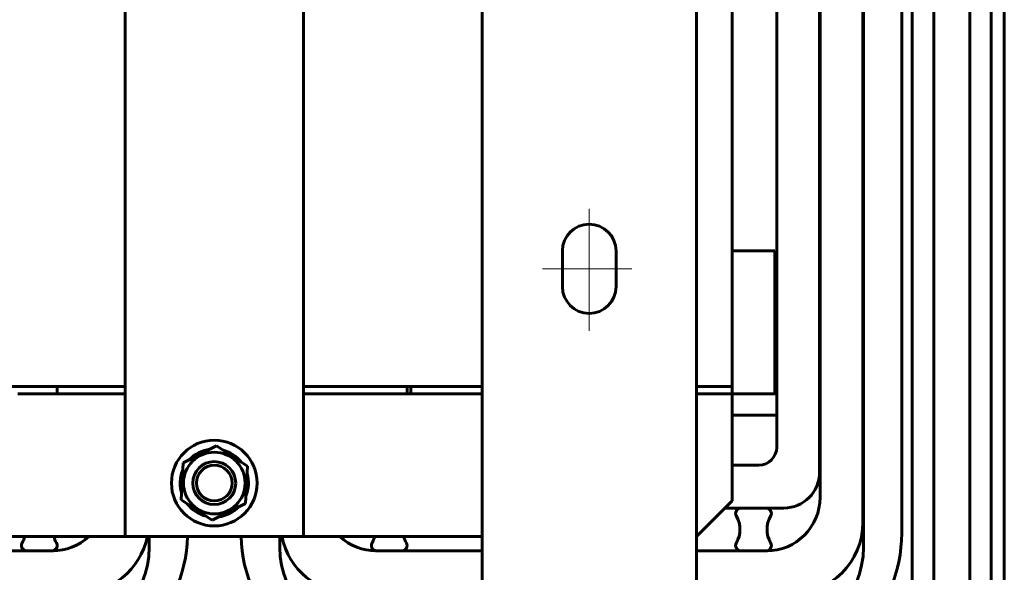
# Model space of a CAD drawing. Header units: millimetres. Extents: x 0 to 297, y 0 to 420.
# Tile 89 of 93: x 165 to 220, y 309 to 340. Entities that reach past the tile are written whole.
import ezdxf

# ---------------------------------------------------------------- set-up
doc = ezdxf.new("R2010")
doc.units = ezdxf.units.MM
doc.linetypes.add('K5LT_AXLED', pattern=[19.5, 15, -1.5, 1.5, -1.5])
doc.linetypes.add('K5LT_BASIC', pattern=[0])
doc.layers.add('Системный слой', color=7, linetype='Continuous')

# ---------------------------------------------------------------- blocks, each defined once
blk = doc.blocks.new('U122')
at = {"layer": 'Системный слой', "color": 150, "linetype": 'K5LT_BASIC', "lineweight": 60, "true_color": 0x0080ff}
for p, q in [((170.475, 311.157), (140.475, 311.157)), ((190.475, 311.157), (180.475, 311.157))]:
    blk.add_line(p, q, dxfattribs=at)
blk = doc.blocks.new('U123')
at = {"layer": 'Системный слой', "color": 150, "linetype": 'K5LT_BASIC', "lineweight": 60, "true_color": 0x0080ff}
for p, q in [((164.475, 319.157), (166.675, 319.157)), ((186.275, 319.157), (186.475, 319.157))]:
    blk.add_line(p, q, dxfattribs=at)
blk = doc.blocks.new('U124')
at = {"layer": 'Системный слой', "color": 150, "linetype": 'K5LT_BASIC', "lineweight": 60, "true_color": 0x0080ff}
for p, q in [((206.875, 319.157), (206.975, 319.157)), ((209.375, 319.157), (209.405, 319.157))]:
    blk.add_line(p, q, dxfattribs=at)
blk = doc.blocks.new('U125')
at = {"layer": 'Системный слой', "color": 150, "linetype": 'K5LT_BASIC', "lineweight": 60, "true_color": 0x0080ff}
for p, q in [((204.475, 317.957), (206.975, 317.957)), ((209.375, 317.957), (209.405, 317.957))]:
    blk.add_line(p, q, dxfattribs=at)
blk = doc.blocks.new('U126')
at = {"layer": 'Системный слой', "color": 150, "linetype": 'K5LT_BASIC', "lineweight": 60, "true_color": 0x0080ff}
for p, q in [((219.723, 341.593), (219.723, 318.46)), ((219.723, 318.46), (219.723, 289.763))]:
    blk.add_line(p, q, dxfattribs=at)
blk = doc.blocks.new('U131')
at = {"layer": 'Системный слой', "color": 150, "linetype": 'K5LT_BASIC', "lineweight": 60, "true_color": 0x0080ff}
for p, q in [((171.835, 360.957), (171.835, 359.157)), ((171.835, 311.157), (171.835, 310.557))]:
    blk.add_line(p, q, dxfattribs=at)
blk = doc.blocks.new('U132')
at = {"layer": 'Системный слой', "color": 150, "linetype": 'K5LT_BASIC', "lineweight": 60, "true_color": 0x0080ff}
for p, q in [((209.375, 356.757), (209.375, 352.357)), ((209.375, 351.157), (209.375, 314.757))]:
    blk.add_line(p, q, dxfattribs=at)
blk = doc.blocks.new('U133')
at = {"layer": 'Системный слой', "color": 150, "linetype": 'K5LT_BASIC', "lineweight": 60, "true_color": 0x0080ff}
for p, q in [((206.975, 354.157), (206.975, 352.357)), ((206.975, 349.957), (206.975, 316.157))]:
    blk.add_line(p, q, dxfattribs=at)
blk = doc.blocks.new('U134')
at = {"layer": 'Системный слой', "color": 150, "linetype": 'K5LT_BASIC', "lineweight": 60, "true_color": 0x0080ff}
for p, q in [((179.145, 359.157), (179.145, 360.957)), ((179.145, 310.557), (179.145, 311.157))]:
    blk.add_line(p, q, dxfattribs=at)
blk = doc.blocks.new('U139')
at = {"layer": 'Системный слой', "color": 150, "linetype": 'K5LT_BASIC', "lineweight": 60, "true_color": 0x0080ff}
for p, q in [((209.405, 358.157), (209.405, 352.357)), ((209.405, 351.157), (209.405, 313.357))]:
    blk.add_line(p, q, dxfattribs=at)
blk = doc.blocks.new('U141')
at = {"layer": 'Системный слой', "color": 150, "linetype": 'K5LT_BASIC', "lineweight": 60, "true_color": 0x0080ff}
for p, q in [((190.475, 310.357), (184.545, 310.357)), ((206.405, 310.357), (202.475, 310.357))]:
    blk.add_line(p, q, dxfattribs=at)
blk = doc.blocks.new('U158')
at = {"layer": 'Системный слой', "color": 150, "linetype": 'K5LT_BASIC', "lineweight": 60, "true_color": 0x0080ff}
for p, q in [((214.567, 344.603), (214.567, 327.762)), ((214.567, 327.762), (214.567, 300.516))]:
    blk.add_line(p, q, dxfattribs=at)
blk = doc.blocks.new('U159')
at = {"layer": 'Системный слой', "color": 150, "linetype": 'K5LT_BASIC', "lineweight": 60, "true_color": 0x0080ff}
for p, q in [((215.767, 350.349), (215.767, 334.648)), ((215.767, 334.648), (215.767, 307.692))]:
    blk.add_line(p, q, dxfattribs=at)
blk = doc.blocks.new('U184')
at = {"layer": 'Системный слой', "color": 150, "linetype": 'K5LT_BASIC', "lineweight": 60, "true_color": 0x0080ff}
for p, q in [((140.475, 319.557), (170.475, 319.557)), ((180.475, 319.557), (190.475, 319.557)), ((202.475, 319.557), (204.475, 319.557))]:
    blk.add_line(p, q, dxfattribs=at)
blk = doc.blocks.new('U188')
at = {"layer": 'Системный слой', "color": 150, "linetype": 'K5LT_BASIC', "lineweight": 60, "true_color": 0x0080ff}
for start, end in [(97.3024, 136.3824), (37.3024, 76.3824), (157.3024, 169.1075), (337.3024, 16.3824), (179.9093, 196.3824), (217.3024, 256.3824), (277.3024, 316.3824)]:
    blk.add_arc((175.475, 314.157), 1.91, start, end, dxfattribs=at)
blk = doc.blocks.new('U191')
at = {"layer": 'Системный слой', "color": 150, "linetype": 'K5LT_BASIC', "lineweight": 60, "true_color": 0x0080ff}
for p, q in [((186.475, 319.557), (190.475, 319.557)), ((202.475, 319.557), (204.475, 319.557))]:
    blk.add_line(p, q, dxfattribs=at)
blk = doc.blocks.new('U192')
at = {"layer": 'Системный слой', "color": 150, "linetype": 'K5LT_BASIC', "lineweight": 60, "true_color": 0x0080ff}
for p, q in [((186.475, 319.157), (190.475, 319.157)), ((202.475, 319.157), (204.475, 319.157))]:
    blk.add_line(p, q, dxfattribs=at)
blk = doc.blocks.new('U195')
at = {"layer": 'Системный слой', "color": 150, "linetype": 'K5LT_BASIC', "lineweight": 60, "true_color": 0x0080ff}
for p, q in [((170.475, 319.557), (166.675, 319.557)), ((186.275, 319.557), (180.475, 319.557))]:
    blk.add_line(p, q, dxfattribs=at)
blk = doc.blocks.new('U196')
at = {"layer": 'Системный слой', "color": 150, "linetype": 'K5LT_BASIC', "lineweight": 60, "true_color": 0x0080ff}
for p, q in [((170.475, 319.157), (166.675, 319.157)), ((186.275, 319.157), (180.475, 319.157))]:
    blk.add_line(p, q, dxfattribs=at)
blk = doc.blocks.new('U198')
at = {"layer": 'Системный слой', "color": 150, "linetype": 'K5LT_BASIC', "lineweight": 60, "true_color": 0x0080ff}
for p, q in [((218.995, 348.566), (218.995, 335.768)), ((218.995, 335.768), (218.995, 310.173)), ((218.995, 310.173), (218.995, 289.669))]:
    blk.add_line(p, q, dxfattribs=at)
blk = doc.blocks.new('U200')
at = {"layer": 'Системный слой', "color": 150, "linetype": 'K5LT_BASIC', "lineweight": 60, "true_color": 0x0080ff}
for p, q in [((217.795, 351.854), (217.795, 337.901)), ((217.795, 337.901), (217.795, 309.993)), ((217.795, 309.993), (217.795, 289.629))]:
    blk.add_line(p, q, dxfattribs=at)

msp = doc.modelspace()

# ---------------------------------------------------------------- linework, layer by layer
at = {"layer": 'Системный слой', "color": 150, "linetype": 'K5LT_BASIC', "lineweight": 60, "true_color": 0x0080ff}
for p, q in [((190.4747, 368.1569), (190.4747, 266.1569)), ((202.4747, 368.1569), (202.4747, 266.1569)), ((213.9747, 361.3569), (213.9747, 311.3569)), ((211.8347, 360.9569), (211.8347, 310.5569)), ((170.4747, 311.1569), (170.4747, 359.1569)), ((180.4747, 359.1569), (180.4747, 311.1569)), ((211.8047, 359.5569), (211.8047, 311.9569)), ((204.4747, 350.7569), (204.4747, 319.5569)), ((194.9747, 327.1569), (194.9747, 325.1569)), ((197.9747, 325.1569), (197.9747, 327.1569)), ((204.4747, 327.1569), (206.8747, 327.1569)), ((206.8747, 327.1569), (206.8747, 319.1569)), ((166.6747, 319.1569), (166.6747, 319.5569)), ((186.2747, 319.1569), (186.2747, 319.5569)), ((186.4747, 319.5569), (186.4747, 319.1569)), ((204.4747, 319.5569), (204.4747, 319.1569)), ((204.4747, 319.1569), (204.4747, 318.5569)), ((206.8747, 319.1569), (204.4747, 319.1569)), ((204.4747, 318.5569), (204.4747, 313.1569)), ((175.5892, 316.2322), (173.7347, 315.2937)), ((177.3292, 315.0954), (175.5892, 316.2322)), ((173.7347, 315.2937), (173.6202, 313.2184)), ((177.2147, 313.0201), (177.3292, 315.0954)), ((205.9747, 315.1569), (204.4747, 315.1569)), ((173.5991, 314.5178), (173.6919, 314.5176)), ((173.5647, 314.1599), (173.6721, 314.1597)), ((173.6202, 313.2184), (175.3602, 312.0816)), ((175.3602, 312.0816), (177.2147, 313.0201)), ((202.4747, 311.1569), (204.4747, 313.1569)), ((207.3747, 312.7569), (204.0747, 312.7569)), ((204.9747, 312.7569), (206.3747, 312.7569)), ((180.4747, 311.1569), (170.4747, 311.1569)), ((166.4047, 310.3569), (144.5447, 310.3569)), ((166.3747, 310.3569), (164.9747, 310.3569)), ((185.9747, 310.3569), (184.5747, 310.3569)), ((206.3747, 310.3569), (204.9747, 310.3569))]:
    msp.add_line(p, q, dxfattribs=at)
at = {"layer": 'Системный слой', "color": 30, "linetype": 'K5LT_AXLED', "lineweight": 18, "true_color": 0xff8000}
for p, q in [((196.4747, 322.6904), (196.4747, 329.5161)), ((193.852, 326.1569), (198.8675, 326.1569))]:
    msp.add_line(p, q, dxfattribs=at)
at = {"layer": 'Системный слой', "color": 150, "linetype": 'K5LT_BASIC', "lineweight": 60, "true_color": 0x0080ff}
for radius in [2.4, 1.725, 1.2, 1]:
    msp.add_circle((175.4747, 314.1569), radius, dxfattribs=at)
for centre, radius, start, end in [((196.4747, 327.1569), 1.5, 0, 180), ((196.4747, 325.1569), 1.5, 180, 0), ((205.9747, 316.1569), 1, 270, 0), ((175.4747, 314.1569), 1.91, 169.10751, 179.90931), ((207.3747, 314.7569), 2, 270, 0), ((206.4047, 313.3569), 3, 270, 0), ((204.9747, 312.4569), 0.3, 90, 210), ((206.3747, 312.4569), 0.3, 330, 90), ((203.4158, 311.5569), 1.5, 330, 30), ((207.9335, 311.5569), 1.5, 150, 210), ((207.8047, 311.9569), 4, 270, 0), ((163.4158, 311.5569), 1.5, 330, 344.53399), ((165.9747, 311.3569), 8, 270, 358.56746), ((166.4047, 313.3569), 3, 270, 312.83343), ((167.9335, 311.5569), 1.5, 195.46601, 210), ((167.8047, 311.9569), 4, 270, 348.46304), ((184.9747, 311.3569), 8, 181.43254, 270), ((183.1747, 311.9569), 4, 191.53696, 270), ((184.5447, 313.3569), 3, 227.16657, 270), ((183.0158, 311.5569), 1.5, 330, 344.53399), ((187.5335, 311.5569), 1.5, 195.46601, 210), ((205.9747, 311.3569), 8, 270, 0), ((164.9747, 310.6569), 0.3, 150, 270), ((166.3747, 310.6569), 0.3, 270, 30), ((166.8347, 310.5569), 5, 270, 0), ((184.1447, 310.5569), 5, 180, 270), ((184.5747, 310.6569), 0.3, 150, 270), ((185.9747, 310.6569), 0.3, 270, 30), ((204.9747, 310.6569), 0.3, 150, 270), ((206.3747, 310.6569), 0.3, 270, 30), ((206.8347, 310.5569), 5, 270, 0)]:
    msp.add_arc(centre, radius, start, end, dxfattribs=at)

# ---------------------------------------------------------------- block references
at = {"layer": 'Системный слой'}
for name in ['U198', 'U159', 'U126', 'U200', 'U158', 'U131', 'U134', 'U139', 'U132', 'U133', 'U184', 'U195', 'U191', 'U124', 'U123', 'U196', 'U192', 'U125', 'U188', 'U122', 'U141']:
    msp.add_blockref(name, (0, 0), dxfattribs=at)

doc.saveas('drawing.dxf')
